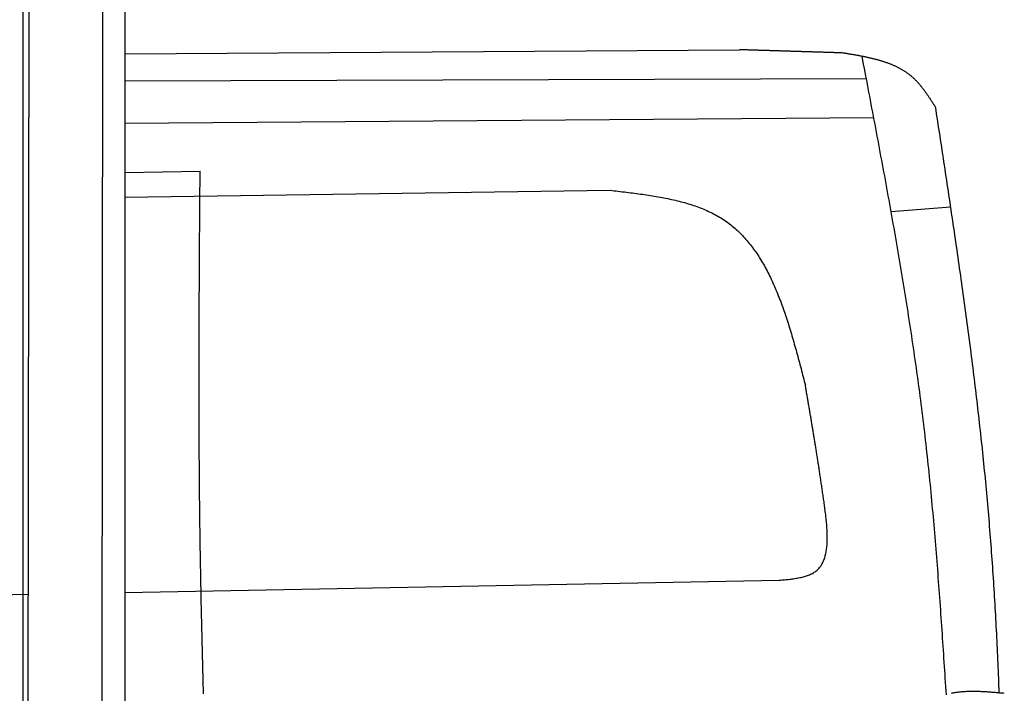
# Model space of a CAD drawing. Extents: x 562 to 7231, y 5317 to 12476.
# Tile 56 of 68: x 4451 to 5918, y 9266 to 10271. Entities that reach past the tile are written whole.
import ezdxf

# ---------------------------------------------------------------- set-up
doc = ezdxf.new("R2010")
doc.units = 0
doc.layers.get('0').update_dxf_attribs({"linetype": 'CONTINUOUS'})
doc.layers.add('CAR', color=10, linetype='CONTINUOUS')

msp = doc.modelspace()

# ---------------------------------------------------------------- linework, layer by layer
for p, q in [((4574.509, 10556.394), (4571.788, 8191.896)), ((4607.567, 10339.479), (4607.567, 8629.111)), ((4455.567, 10319.479), (4455.567, 8072.479)), ((4464.148, 10322.479), (4461.788, 8192.066))]:
    msp.add_line(p, q)
at = {"layer": 'CAR'}
for p, q in [((4607.567, 10219.862), (5523.203, 10225.947)), ((4607.567, 10179.335), (5712.127, 10183.044)), ((4607.567, 10116.426), (5723.137, 10125.12)), ((4607.567, 10042.859), (4719.469, 10044.804)), ((4607.567, 10006.004), (5330.434, 10016.425)), ((5837.438, 9990.992), (5749.157, 9984.08)), ((4607.567, 9416.887), (5582.399, 9434.992)), ((3520.441, 9396.697), (4463.142, 9414.205))]:
    msp.add_line(p, q, dxfattribs=at)
for points in [[(5676.33, 10221.2, 0), (5675.12, 10221.2, 0), (5673.92, 10221.2, 0), (5672.71, 10221.3, 0), (5671.51, 10221.3, 0), (5670.3, 10221.4, 0), (5669.09, 10221.4, 0), (5667.89, 10221.4, 0), (5666.68, 10221.5, 0), (5665.48, 10221.5, 0), (5664.27, 10221.5, 0), (5663.07, 10221.6, 0), (5661.86, 10221.6, 0), (5660.65, 10221.7, 0), (5659.45, 10221.7, 0), (5658.24, 10221.7, 0), (5657.04, 10221.8, 0), (5655.83, 10221.8, 0), (5654.63, 10221.8, 0), (5653.42, 10221.9, 0), (5652.21, 10221.9, 0), (5651.01, 10222, 0), (5649.8, 10222, 0), (5648.6, 10222, 0), (5647.39, 10222.1, 0), (5646.19, 10222.1, 0), (5644.98, 10222.1, 0), (5643.77, 10222.2, 0), (5642.57, 10222.2, 0), (5641.36, 10222.3, 0), (5640.16, 10222.3, 0), (5638.95, 10222.3, 0), (5637.75, 10222.4, 0), (5636.54, 10222.4, 0), (5635.33, 10222.4, 0), (5634.13, 10222.5, 0), (5632.92, 10222.5, 0), (5631.72, 10222.6, 0), (5630.51, 10222.6, 0), (5629.31, 10222.6, 0), (5628.1, 10222.7, 0), (5626.89, 10222.7, 0), (5625.69, 10222.7, 0), (5624.48, 10222.8, 0), (5623.28, 10222.8, 0), (5622.07, 10222.9, 0), (5620.87, 10222.9, 0), (5619.66, 10222.9, 0), (5618.45, 10223, 0), (5617.25, 10223, 0), (5616.04, 10223, 0), (5614.84, 10223.1, 0), (5613.63, 10223.1, 0), (5612.43, 10223.2, 0), (5611.22, 10223.2, 0), (5610.01, 10223.2, 0), (5608.81, 10223.3, 0), (5607.6, 10223.3, 0), (5606.4, 10223.3, 0), (5605.19, 10223.4, 0), (5603.99, 10223.4, 0), (5602.78, 10223.5, 0), (5601.57, 10223.5, 0), (5600.37, 10223.5, 0), (5599.16, 10223.6, 0), (5597.96, 10223.6, 0), (5596.75, 10223.7, 0), (5595.55, 10223.7, 0), (5594.34, 10223.7, 0), (5593.13, 10223.8, 0), (5591.93, 10223.8, 0), (5590.72, 10223.8, 0), (5589.52, 10223.9, 0), (5588.31, 10223.9, 0), (5587.11, 10224, 0), (5585.9, 10224, 0), (5584.69, 10224, 0), (5583.49, 10224.1, 0), (5582.28, 10224.1, 0), (5581.08, 10224.1, 0), (5579.87, 10224.2, 0), (5578.67, 10224.2, 0), (5577.46, 10224.3, 0), (5576.25, 10224.3, 0), (5575.05, 10224.3, 0), (5573.84, 10224.4, 0), (5572.64, 10224.4, 0), (5571.43, 10224.4, 0), (5570.23, 10224.5, 0), (5569.02, 10224.5, 0), (5567.81, 10224.6, 0), (5566.61, 10224.6, 0), (5565.4, 10224.6, 0), (5564.2, 10224.7, 0), (5562.99, 10224.7, 0), (5561.79, 10224.7, 0), (5560.58, 10224.8, 0), (5559.37, 10224.8, 0), (5558.17, 10224.9, 0), (5556.96, 10224.9, 0), (5555.76, 10224.9, 0), (5554.55, 10225, 0), (5553.35, 10225, 0), (5552.14, 10225, 0), (5550.93, 10225.1, 0), (5549.73, 10225.1, 0), (5548.52, 10225.2, 0), (5547.32, 10225.2, 0), (5546.11, 10225.2, 0), (5544.91, 10225.3, 0), (5543.7, 10225.3, 0), (5542.49, 10225.3, 0), (5541.29, 10225.4, 0), (5540.08, 10225.4, 0), (5538.88, 10225.5, 0), (5537.67, 10225.5, 0), (5536.47, 10225.5, 0), (5535.26, 10225.6, 0), (5534.05, 10225.6, 0), (5532.85, 10225.6, 0), (5531.64, 10225.7, 0), (5530.44, 10225.7, 0), (5529.23, 10225.8, 0), (5528.03, 10225.8, 0), (5526.82, 10225.8, 0), (5525.61, 10225.9, 0), (5524.41, 10225.9, 0), (5523.2, 10225.9, 0)], [(5814.68, 10141.3, 0), (5814.1, 10142.2, 0), (5813.52, 10143.1, 0), (5812.93, 10144, 0), (5812.35, 10144.9, 0), (5811.77, 10145.8, 0), (5811.18, 10146.7, 0), (5810.6, 10147.6, 0), (5810.01, 10148.5, 0), (5809.43, 10149.4, 0), (5808.84, 10150.3, 0), (5808.25, 10151.2, 0), (5807.66, 10152.1, 0), (5807.07, 10153, 0), (5806.47, 10153.8, 0), (5805.88, 10154.7, 0), (5805.28, 10155.6, 0), (5804.68, 10156.5, 0), (5804.08, 10157.4, 0), (5803.48, 10158.3, 0), (5802.87, 10159.1, 0), (5802.27, 10160, 0), (5801.66, 10160.9, 0), (5801.04, 10161.7, 0), (5800.43, 10162.6, 0), (5799.81, 10163.4, 0), (5799.19, 10164.3, 0), (5798.56, 10165.1, 0), (5797.93, 10166, 0), (5797.3, 10166.8, 0), (5796.67, 10167.6, 0), (5796.03, 10168.5, 0), (5795.38, 10169.3, 0), (5794.74, 10170.1, 0), (5794.09, 10170.9, 0), (5793.43, 10171.7, 0), (5792.77, 10172.5, 0), (5792.11, 10173.3, 0), (5791.44, 10174.1, 0), (5790.77, 10174.9, 0), (5790.09, 10175.6, 0), (5789.41, 10176.4, 0), (5788.72, 10177.2, 0), (5788.03, 10177.9, 0), (5787.33, 10178.7, 0), (5786.63, 10179.4, 0), (5785.92, 10180.1, 0), (5785.21, 10180.8, 0), (5784.49, 10181.6, 0), (5783.76, 10182.3, 0), (5783.03, 10183, 0), (5782.29, 10183.6, 0), (5781.55, 10184.3, 0), (5780.8, 10185, 0), (5780.04, 10185.7, 0), (5779.28, 10186.3, 0), (5778.51, 10187, 0), (5777.73, 10187.6, 0), (5776.95, 10188.2, 0), (5776.16, 10188.8, 0), (5775.36, 10189.4, 0), (5774.56, 10190, 0), (5773.76, 10190.6, 0), (5772.94, 10191.2, 0), (5772.12, 10191.8, 0), (5771.3, 10192.4, 0), (5770.47, 10192.9, 0), (5769.63, 10193.5, 0), (5768.79, 10194, 0), (5767.94, 10194.5, 0), (5767.09, 10195.1, 0), (5766.23, 10195.6, 0), (5765.36, 10196.1, 0), (5764.49, 10196.6, 0), (5763.62, 10197.1, 0), (5762.74, 10197.6, 0), (5761.85, 10198.1, 0), (5760.96, 10198.5, 0), (5760.07, 10199, 0), (5759.17, 10199.5, 0), (5758.26, 10199.9, 0), (5757.35, 10200.4, 0), (5756.43, 10200.8, 0), (5755.51, 10201.2, 0), (5754.59, 10201.7, 0), (5753.66, 10202.1, 0), (5752.72, 10202.5, 0), (5751.79, 10202.9, 0), (5750.84, 10203.3, 0), (5749.9, 10203.7, 0), (5748.94, 10204.1, 0), (5747.99, 10204.5, 0), (5747.03, 10204.8, 0), (5746.06, 10205.2, 0), (5745.09, 10205.6, 0), (5744.12, 10205.9, 0), (5743.14, 10206.3, 0), (5742.16, 10206.6, 0), (5741.18, 10207, 0), (5740.19, 10207.3, 0), (5739.2, 10207.6, 0), (5738.2, 10208, 0), (5737.2, 10208.3, 0), (5736.2, 10208.6, 0), (5735.2, 10208.9, 0), (5734.19, 10209.2, 0), (5733.17, 10209.5, 0), (5732.16, 10209.8, 0), (5731.14, 10210.1, 0), (5730.11, 10210.4, 0), (5729.09, 10210.7, 0), (5728.06, 10211, 0), (5727.03, 10211.3, 0), (5725.99, 10211.5, 0), (5724.96, 10211.8, 0), (5723.92, 10212.1, 0), (5722.87, 10212.3, 0), (5721.83, 10212.6, 0), (5720.78, 10212.8, 0), (5719.73, 10213.1, 0), (5718.68, 10213.3, 0), (5717.62, 10213.6, 0), (5716.56, 10213.8, 0), (5715.5, 10214, 0), (5714.44, 10214.3, 0), (5713.38, 10214.5, 0), (5712.31, 10214.7, 0), (5711.24, 10215, 0), (5710.17, 10215.2, 0), (5709.1, 10215.4, 0), (5708.02, 10215.6, 0), (5706.94, 10215.8, 0), (5705.87, 10216, 0), (5704.79, 10216.3, 0), (5703.71, 10216.5, 0), (5702.62, 10216.7, 0), (5701.54, 10216.9, 0), (5700.45, 10217.1, 0), (5699.37, 10217.3, 0), (5698.28, 10217.5, 0), (5697.19, 10217.7, 0), (5696.1, 10217.9, 0), (5695, 10218.1, 0), (5693.91, 10218.2, 0), (5692.82, 10218.4, 0), (5691.72, 10218.6, 0), (5690.63, 10218.8, 0), (5689.53, 10219, 0), (5688.43, 10219.2, 0), (5687.33, 10219.4, 0), (5686.23, 10219.5, 0), (5685.14, 10219.7, 0), (5684.04, 10219.9, 0), (5682.94, 10220.1, 0), (5681.84, 10220.3, 0), (5680.73, 10220.4, 0), (5679.63, 10220.6, 0), (5678.53, 10220.8, 0), (5677.43, 10221, 0), (5676.33, 10221.2, 0)], [(5831.38, 9264.28, 0), (5830.99, 9270.31, 0), (5830.59, 9276.35, 0), (5830.2, 9282.38, 0), (5829.8, 9288.42, 0), (5829.41, 9294.45, 0), (5829.01, 9300.49, 0), (5828.62, 9306.52, 0), (5828.22, 9312.56, 0), (5827.82, 9318.59, 0), (5827.42, 9324.63, 0), (5827.02, 9330.66, 0), (5826.62, 9336.69, 0), (5826.21, 9342.73, 0), (5825.81, 9348.76, 0), (5825.4, 9354.79, 0), (5824.99, 9360.83, 0), (5824.58, 9366.86, 0), (5824.16, 9372.89, 0), (5823.74, 9378.92, 0), (5823.32, 9384.95, 0), (5822.9, 9390.99, 0), (5822.47, 9397.02, 0), (5822.04, 9403.05, 0), (5821.6, 9409.08, 0), (5821.17, 9415.11, 0), (5820.73, 9421.13, 0), (5820.28, 9427.16, 0), (5819.83, 9433.19, 0), (5819.38, 9439.22, 0), (5818.92, 9445.25, 0), (5818.46, 9451.27, 0), (5817.99, 9457.3, 0), (5817.52, 9463.32, 0), (5817.05, 9469.35, 0), (5816.57, 9475.37, 0), (5816.08, 9481.4, 0), (5815.59, 9487.42, 0), (5815.09, 9493.44, 0), (5814.59, 9499.46, 0), (5814.08, 9505.48, 0), (5813.57, 9511.5, 0), (5813.05, 9517.52, 0), (5812.52, 9523.54, 0), (5811.99, 9529.56, 0), (5811.45, 9535.58, 0), (5810.9, 9541.59, 0), (5810.35, 9547.61, 0), (5809.79, 9553.62, 0), (5809.22, 9559.63, 0), (5808.65, 9565.65, 0), (5808.07, 9571.66, 0), (5807.48, 9577.67, 0), (5806.88, 9583.68, 0), (5806.28, 9589.69, 0), (5805.66, 9595.7, 0), (5805.04, 9601.7, 0), (5804.41, 9607.71, 0), (5803.78, 9613.71, 0), (5803.13, 9619.72, 0), (5802.48, 9625.72, 0), (5801.81, 9631.72, 0), (5801.14, 9637.72, 0), (5800.46, 9643.72, 0), (5799.77, 9649.72, 0), (5799.07, 9655.72, 0), (5798.36, 9661.71, 0), (5797.64, 9667.71, 0), (5796.91, 9673.7, 0), (5796.18, 9679.69, 0), (5795.43, 9685.69, 0), (5794.68, 9691.68, 0), (5793.91, 9697.67, 0), (5793.14, 9703.65, 0), (5792.36, 9709.64, 0), (5791.58, 9715.63, 0), (5790.78, 9721.61, 0), (5789.98, 9727.6, 0), (5789.17, 9733.58, 0), (5788.35, 9739.56, 0), (5787.52, 9745.54, 0), (5786.68, 9751.52, 0), (5785.84, 9757.5, 0), (5784.99, 9763.48, 0), (5784.13, 9769.46, 0), (5783.27, 9775.44, 0), (5782.4, 9781.41, 0), (5781.52, 9787.39, 0), (5780.63, 9793.36, 0), (5779.74, 9799.33, 0), (5778.84, 9805.31, 0), (5777.93, 9811.28, 0), (5777.02, 9817.25, 0), (5776.1, 9823.22, 0), (5775.17, 9829.19, 0), (5774.24, 9835.16, 0), (5773.3, 9841.12, 0), (5772.35, 9847.09, 0), (5771.4, 9853.06, 0), (5770.45, 9859.02, 0), (5769.48, 9864.99, 0), (5768.51, 9870.95, 0), (5767.54, 9876.91, 0), (5766.56, 9882.88, 0), (5765.57, 9888.84, 0), (5764.58, 9894.8, 0), (5763.59, 9900.76, 0), (5762.59, 9906.72, 0), (5761.58, 9912.68, 0), (5760.57, 9918.64, 0), (5759.55, 9924.6, 0), (5758.53, 9930.55, 0), (5757.51, 9936.51, 0), (5756.48, 9942.47, 0), (5755.44, 9948.42, 0), (5754.4, 9954.38, 0), (5753.36, 9960.33, 0), (5752.31, 9966.29, 0), (5751.26, 9972.24, 0), (5750.2, 9978.19, 0), (5749.14, 9984.15, 0), (5748.08, 9990.1, 0), (5747.01, 9996.05, 0), (5745.94, 10002, 0), (5744.87, 10008, 0), (5743.79, 10013.9, 0), (5742.71, 10019.9, 0), (5741.63, 10025.8, 0), (5740.54, 10031.8, 0), (5739.45, 10037.7, 0), (5738.36, 10043.7, 0), (5737.26, 10049.6, 0), (5736.16, 10055.5, 0), (5735.06, 10061.5, 0), (5733.96, 10067.4, 0), (5732.85, 10073.4, 0), (5731.74, 10079.3, 0), (5730.63, 10085.3, 0), (5729.52, 10091.2, 0), (5728.4, 10097.2, 0), (5727.29, 10103.1, 0), (5726.17, 10109.1, 0), (5725.05, 10115, 0), (5723.92, 10121, 0), (5722.8, 10126.9, 0), (5721.67, 10132.8, 0), (5720.55, 10138.8, 0), (5719.42, 10144.7, 0), (5718.29, 10150.7, 0), (5717.16, 10156.6, 0), (5716.03, 10162.6, 0), (5714.9, 10168.5, 0), (5713.76, 10174.5, 0), (5712.63, 10180.4, 0), (5711.5, 10186.3, 0), (5710.36, 10192.3, 0), (5709.23, 10198.2, 0), (5708.09, 10204.2, 0), (5706.96, 10210.1, 0), (5705.82, 10216.1, 0)], [(5814.68, 10141.3, 0), (5815.52, 10135.8, 0), (5816.36, 10130.3, 0), (5817.19, 10124.8, 0), (5818.03, 10119.3, 0), (5818.87, 10113.9, 0), (5819.7, 10108.4, 0), (5820.54, 10102.9, 0), (5821.38, 10097.4, 0), (5822.21, 10091.9, 0), (5823.05, 10086.4, 0), (5823.88, 10081, 0), (5824.71, 10075.5, 0), (5825.55, 10070, 0), (5826.38, 10064.5, 0), (5827.21, 10059, 0), (5828.04, 10053.6, 0), (5828.87, 10048.1, 0), (5829.7, 10042.6, 0), (5830.53, 10037.1, 0), (5831.35, 10031.6, 0), (5832.18, 10026.2, 0), (5833, 10020.7, 0), (5833.82, 10015.2, 0), (5834.64, 10009.7, 0), (5835.46, 10004.2, 0), (5836.28, 9998.75, 0), (5837.1, 9993.27, 0), (5837.91, 9987.79, 0), (5838.73, 9982.31, 0), (5839.54, 9976.82, 0), (5840.35, 9971.34, 0), (5841.16, 9965.86, 0), (5841.96, 9960.38, 0), (5842.77, 9954.89, 0), (5843.57, 9949.41, 0), (5844.37, 9943.93, 0), (5845.17, 9938.44, 0), (5845.96, 9932.96, 0), (5846.75, 9927.48, 0), (5847.54, 9921.99, 0), (5848.33, 9916.51, 0), (5849.12, 9911.03, 0), (5849.9, 9905.54, 0), (5850.68, 9900.06, 0), (5851.46, 9894.57, 0), (5852.24, 9889.09, 0), (5853.01, 9883.6, 0), (5853.78, 9878.12, 0), (5854.55, 9872.63, 0), (5855.31, 9867.15, 0), (5856.07, 9861.66, 0), (5856.83, 9856.17, 0), (5857.59, 9850.69, 0), (5858.34, 9845.2, 0), (5859.09, 9839.71, 0), (5859.83, 9834.23, 0), (5860.57, 9828.74, 0), (5861.31, 9823.25, 0), (5862.05, 9817.76, 0), (5862.78, 9812.27, 0), (5863.51, 9806.79, 0), (5864.23, 9801.3, 0), (5864.95, 9795.81, 0), (5865.67, 9790.32, 0), (5866.38, 9784.83, 0), (5867.09, 9779.34, 0), (5867.79, 9773.85, 0), (5868.49, 9768.36, 0), (5869.19, 9762.87, 0), (5869.88, 9757.37, 0), (5870.57, 9751.88, 0), (5871.26, 9746.39, 0), (5871.94, 9740.9, 0), (5872.61, 9735.41, 0), (5873.28, 9729.91, 0), (5873.95, 9724.42, 0), (5874.61, 9718.93, 0), (5875.27, 9713.43, 0), (5875.92, 9707.94, 0), (5876.57, 9702.44, 0), (5877.21, 9696.95, 0), (5877.85, 9691.45, 0), (5878.49, 9685.96, 0), (5879.11, 9680.46, 0), (5879.74, 9674.96, 0), (5880.36, 9669.47, 0), (5880.97, 9663.97, 0), (5881.58, 9658.47, 0), (5882.18, 9652.97, 0), (5882.78, 9647.48, 0), (5883.37, 9641.98, 0), (5883.96, 9636.48, 0), (5884.54, 9630.98, 0), (5885.11, 9625.48, 0), (5885.68, 9619.98, 0), (5886.25, 9614.48, 0), (5886.81, 9608.97, 0), (5887.36, 9603.47, 0), (5887.9, 9597.97, 0), (5888.45, 9592.47, 0), (5888.98, 9586.96, 0), (5889.51, 9581.46, 0), (5890.03, 9575.95, 0), (5890.55, 9570.45, 0), (5891.06, 9564.94, 0), (5891.56, 9559.44, 0), (5892.06, 9553.93, 0), (5892.55, 9548.43, 0), (5893.04, 9542.92, 0), (5893.51, 9537.41, 0), (5893.98, 9531.9, 0), (5894.45, 9526.39, 0), (5894.91, 9520.89, 0), (5895.36, 9515.38, 0), (5895.81, 9509.87, 0), (5896.24, 9504.35, 0), (5896.68, 9498.84, 0), (5897.1, 9493.33, 0), (5897.52, 9487.82, 0), (5897.94, 9482.31, 0), (5898.34, 9476.79, 0), (5898.75, 9471.28, 0), (5899.14, 9465.77, 0), (5899.53, 9460.25, 0), (5899.91, 9454.74, 0), (5900.29, 9449.22, 0), (5900.66, 9443.71, 0), (5901.03, 9438.19, 0), (5901.39, 9432.67, 0), (5901.74, 9427.16, 0), (5902.09, 9421.64, 0), (5902.43, 9416.12, 0), (5902.77, 9410.6, 0), (5903.1, 9405.08, 0), (5903.42, 9399.56, 0), (5903.74, 9394.04, 0), (5904.06, 9388.52, 0), (5904.37, 9383, 0), (5904.67, 9377.48, 0), (5904.97, 9371.96, 0), (5905.26, 9366.44, 0), (5905.55, 9360.92, 0), (5905.83, 9355.39, 0), (5906.11, 9349.87, 0), (5906.38, 9344.35, 0), (5906.64, 9338.82, 0), (5906.91, 9333.3, 0), (5907.16, 9327.77, 0), (5907.41, 9322.25, 0), (5907.66, 9316.72, 0), (5907.9, 9311.2, 0), (5908.14, 9305.67, 0), (5908.37, 9300.14, 0), (5908.59, 9294.62, 0), (5908.82, 9289.09, 0), (5909.03, 9283.56, 0), (5909.25, 9278.03, 0), (5909.45, 9272.51, 0), (5909.66, 9266.98, 0)], [(4724.61, 9265.79, 0), (4724.42, 9272.57, 0), (4724.24, 9279.34, 0), (4724.05, 9286.11, 0), (4723.87, 9292.88, 0), (4723.7, 9299.66, 0), (4723.52, 9306.43, 0), (4723.35, 9313.2, 0), (4723.18, 9319.97, 0), (4723.01, 9326.75, 0), (4722.84, 9333.52, 0), (4722.67, 9340.29, 0), (4722.51, 9347.06, 0), (4722.35, 9353.84, 0), (4722.19, 9360.61, 0), (4722.04, 9367.38, 0), (4721.88, 9374.15, 0), (4721.73, 9380.93, 0), (4721.58, 9387.7, 0), (4721.44, 9394.47, 0), (4721.3, 9401.24, 0), (4721.15, 9408.02, 0), (4721.02, 9414.79, 0), (4720.88, 9421.56, 0), (4720.75, 9428.34, 0), (4720.62, 9435.11, 0), (4720.49, 9441.88, 0), (4720.37, 9448.65, 0), (4720.25, 9455.43, 0), (4720.13, 9462.2, 0), (4720.02, 9468.97, 0), (4719.91, 9475.75, 0), (4719.8, 9482.52, 0), (4719.69, 9489.29, 0), (4719.59, 9496.07, 0), (4719.49, 9502.84, 0), (4719.4, 9509.61, 0), (4719.3, 9516.39, 0), (4719.21, 9523.16, 0), (4719.13, 9529.93, 0), (4719.05, 9536.71, 0), (4718.97, 9543.48, 0), (4718.89, 9550.25, 0), (4718.82, 9557.03, 0), (4718.75, 9563.8, 0), (4718.69, 9570.57, 0), (4718.63, 9577.35, 0), (4718.57, 9584.12, 0), (4718.51, 9590.9, 0), (4718.46, 9597.67, 0), (4718.41, 9604.44, 0), (4718.36, 9611.22, 0), (4718.32, 9617.99, 0), (4718.28, 9624.77, 0), (4718.24, 9631.54, 0), (4718.2, 9638.31, 0), (4718.17, 9645.09, 0), (4718.14, 9651.86, 0), (4718.11, 9658.64, 0), (4718.09, 9665.41, 0), (4718.07, 9672.19, 0), (4718.05, 9678.96, 0), (4718.03, 9685.73, 0), (4718.02, 9692.51, 0), (4718, 9699.28, 0), (4717.99, 9706.06, 0), (4717.99, 9712.83, 0), (4717.98, 9719.61, 0), (4717.98, 9726.38, 0), (4717.98, 9733.15, 0), (4717.98, 9739.93, 0), (4717.98, 9746.7, 0), (4717.99, 9753.48, 0), (4717.99, 9760.25, 0), (4718, 9767.03, 0), (4718.01, 9773.8, 0), (4718.03, 9780.58, 0), (4718.04, 9787.35, 0), (4718.06, 9794.13, 0), (4718.08, 9800.9, 0), (4718.1, 9807.68, 0), (4718.12, 9814.45, 0), (4718.14, 9821.23, 0), (4718.16, 9828, 0), (4718.19, 9834.78, 0), (4718.22, 9841.55, 0), (4718.25, 9848.33, 0), (4718.28, 9855.1, 0), (4718.31, 9861.88, 0), (4718.34, 9868.65, 0), (4718.37, 9875.43, 0), (4718.41, 9882.2, 0), (4718.44, 9888.98, 0), (4718.48, 9895.75, 0), (4718.52, 9902.53, 0), (4718.56, 9909.3, 0), (4718.6, 9916.08, 0), (4718.64, 9922.85, 0), (4718.68, 9929.63, 0), (4718.72, 9936.4, 0), (4718.77, 9943.18, 0), (4718.81, 9949.95, 0), (4718.85, 9956.73, 0), (4718.9, 9963.5, 0), (4718.94, 9970.28, 0), (4718.99, 9977.05, 0), (4719.04, 9983.83, 0), (4719.08, 9990.6, 0), (4719.13, 9997.38, 0), (4719.18, 10004.2, 0), (4719.23, 10010.9, 0), (4719.28, 10017.7, 0), (4719.32, 10024.5, 0), (4719.37, 10031.3, 0), (4719.42, 10038, 0), (4719.47, 10044.8, 0)], [(5330.43, 10016.4, 0), (5333.46, 10016.1, 0), (5336.49, 10015.7, 0), (5339.51, 10015.4, 0), (5342.53, 10015, 0), (5345.55, 10014.7, 0), (5348.57, 10014.3, 0), (5351.59, 10013.9, 0), (5354.6, 10013.6, 0), (5357.61, 10013.2, 0), (5360.62, 10012.8, 0), (5363.62, 10012.4, 0), (5366.61, 10012, 0), (5369.6, 10011.6, 0), (5372.59, 10011.2, 0), (5375.57, 10010.8, 0), (5378.54, 10010.4, 0), (5381.5, 10010, 0), (5384.46, 10009.5, 0), (5387.4, 10009.1, 0), (5390.34, 10008.6, 0), (5393.27, 10008.2, 0), (5396.19, 10007.7, 0), (5399.11, 10007.2, 0), (5402, 10006.7, 0), (5404.89, 10006.2, 0), (5407.77, 10005.6, 0), (5410.64, 10005.1, 0), (5413.49, 10004.5, 0), (5416.33, 10003.9, 0), (5419.16, 10003.3, 0), (5421.97, 10002.7, 0), (5424.77, 10002.1, 0), (5427.56, 10001.5, 0), (5430.33, 10000.8, 0), (5433.08, 10000.1, 0), (5435.82, 9999.39, 0), (5438.54, 9998.66, 0), (5441.25, 9997.92, 0), (5443.93, 9997.15, 0), (5446.6, 9996.36, 0), (5449.26, 9995.54, 0), (5451.89, 9994.71, 0), (5454.5, 9993.85, 0), (5457.1, 9992.96, 0), (5459.67, 9992.05, 0), (5462.23, 9991.12, 0), (5464.76, 9990.16, 0), (5467.27, 9989.17, 0), (5469.76, 9988.16, 0), (5472.23, 9987.12, 0), (5474.67, 9986.05, 0), (5477.09, 9984.95, 0), (5479.49, 9983.82, 0), (5481.86, 9982.67, 0), (5484.21, 9981.48, 0), (5486.53, 9980.26, 0), (5488.83, 9979.01, 0), (5491.1, 9977.73, 0), (5493.35, 9976.41, 0), (5495.57, 9975.07, 0), (5497.76, 9973.68, 0), (5499.92, 9972.27, 0), (5502.06, 9970.82, 0), (5504.16, 9969.33, 0), (5506.25, 9967.82, 0), (5508.3, 9966.27, 0), (5510.33, 9964.68, 0), (5512.33, 9963.07, 0), (5514.3, 9961.42, 0), (5516.25, 9959.74, 0), (5518.17, 9958.02, 0), (5520.07, 9956.28, 0), (5521.95, 9954.51, 0), (5523.79, 9952.7, 0), (5525.62, 9950.87, 0), (5527.42, 9949.01, 0), (5529.2, 9947.11, 0), (5530.95, 9945.19, 0), (5532.68, 9943.24, 0), (5534.39, 9941.26, 0), (5536.07, 9939.25, 0), (5537.73, 9937.22, 0), (5539.37, 9935.16, 0), (5540.99, 9933.07, 0), (5542.59, 9930.95, 0), (5544.16, 9928.81, 0), (5545.72, 9926.64, 0), (5547.25, 9924.45, 0), (5548.76, 9922.23, 0), (5550.26, 9919.99, 0), (5551.73, 9917.72, 0), (5553.18, 9915.43, 0), (5554.62, 9913.12, 0), (5556.03, 9910.78, 0), (5557.43, 9908.42, 0), (5558.81, 9906.04, 0), (5560.17, 9903.63, 0), (5561.52, 9901.2, 0), (5562.84, 9898.75, 0), (5564.15, 9896.28, 0), (5565.44, 9893.79, 0), (5566.72, 9891.28, 0), (5567.97, 9888.75, 0), (5569.22, 9886.19, 0), (5570.44, 9883.62, 0), (5571.66, 9881.03, 0), (5572.85, 9878.42, 0), (5574.03, 9875.8, 0), (5575.2, 9873.15, 0), (5576.35, 9870.49, 0), (5577.49, 9867.81, 0), (5578.62, 9865.11, 0), (5579.73, 9862.39, 0), (5580.82, 9859.66, 0), (5581.91, 9856.92, 0), (5582.98, 9854.16, 0), (5584.04, 9851.38, 0), (5585.09, 9848.59, 0), (5586.13, 9845.78, 0), (5587.15, 9842.96, 0), (5588.16, 9840.13, 0), (5589.17, 9837.28, 0), (5590.16, 9834.42, 0), (5591.14, 9831.54, 0), (5592.11, 9828.66, 0), (5593.08, 9825.76, 0), (5594.03, 9822.85, 0), (5594.97, 9819.93, 0), (5595.91, 9817, 0), (5596.83, 9814.05, 0), (5597.75, 9811.1, 0), (5598.66, 9808.14, 0), (5599.56, 9805.17, 0), (5600.46, 9802.18, 0), (5601.34, 9799.19, 0), (5602.22, 9796.2, 0), (5603.1, 9793.19, 0), (5603.97, 9790.17, 0), (5604.83, 9787.15, 0), (5605.68, 9784.12, 0), (5606.53, 9781.09, 0), (5607.38, 9778.04, 0), (5608.22, 9775, 0), (5609.05, 9771.94, 0), (5609.89, 9768.88, 0), (5610.71, 9765.82, 0), (5611.54, 9762.75, 0), (5612.36, 9759.68, 0), (5613.17, 9756.6, 0), (5613.99, 9753.52, 0), (5614.8, 9750.44, 0), (5615.61, 9747.35, 0), (5616.42, 9744.26, 0), (5617.22, 9741.17, 0), (5618.03, 9738.08, 0), (5618.83, 9734.98, 0), (5619.63, 9731.89, 0), (5620.43, 9728.79, 0), (5621.24, 9725.7, 0)], [(5582.4, 9434.99, 0), (5584.37, 9435.17, 0), (5586.34, 9435.35, 0), (5588.3, 9435.53, 0), (5590.27, 9435.72, 0), (5592.22, 9435.91, 0), (5594.17, 9436.11, 0), (5596.11, 9436.32, 0), (5598.03, 9436.54, 0), (5599.95, 9436.77, 0), (5601.85, 9437.01, 0), (5603.74, 9437.27, 0), (5605.6, 9437.55, 0), (5607.45, 9437.84, 0), (5609.28, 9438.15, 0), (5611.09, 9438.48, 0), (5612.88, 9438.83, 0), (5614.64, 9439.21, 0), (5616.37, 9439.61, 0), (5618.07, 9440.03, 0), (5619.75, 9440.49, 0), (5621.4, 9440.97, 0), (5623.01, 9441.48, 0), (5624.59, 9442.03, 0), (5626.13, 9442.61, 0), (5627.64, 9443.22, 0), (5629.1, 9443.87, 0), (5630.53, 9444.56, 0), (5631.91, 9445.28, 0), (5633.26, 9446.05, 0), (5634.55, 9446.86, 0), (5635.8, 9447.71, 0), (5637, 9448.61, 0), (5638.16, 9449.55, 0), (5639.26, 9450.54, 0), (5640.32, 9451.57, 0), (5641.33, 9452.65, 0), (5642.29, 9453.77, 0), (5643.21, 9454.93, 0), (5644.09, 9456.13, 0), (5644.92, 9457.37, 0), (5645.71, 9458.65, 0), (5646.45, 9459.97, 0), (5647.16, 9461.32, 0), (5647.82, 9462.71, 0), (5648.45, 9464.13, 0), (5649.04, 9465.59, 0), (5649.59, 9467.08, 0), (5650.1, 9468.61, 0), (5650.58, 9470.17, 0), (5651.02, 9471.75, 0), (5651.43, 9473.37, 0), (5651.8, 9475.01, 0), (5652.14, 9476.68, 0), (5652.45, 9478.38, 0), (5652.73, 9480.11, 0), (5652.98, 9481.86, 0), (5653.19, 9483.63, 0), (5653.38, 9485.43, 0), (5653.55, 9487.25, 0), (5653.68, 9489.09, 0), (5653.79, 9490.95, 0), (5653.87, 9492.83, 0), (5653.93, 9494.73, 0), (5653.97, 9496.64, 0), (5653.98, 9498.58, 0), (5653.97, 9500.53, 0), (5653.94, 9502.49, 0), (5653.89, 9504.47, 0), (5653.83, 9506.46, 0), (5653.74, 9508.46, 0), (5653.63, 9510.47, 0), (5653.51, 9512.5, 0), (5653.37, 9514.53, 0), (5653.22, 9516.57, 0), (5653.05, 9518.62, 0), (5652.86, 9520.68, 0), (5652.67, 9522.74, 0), (5652.46, 9524.8, 0), (5652.24, 9526.87, 0), (5652.02, 9528.94, 0), (5651.78, 9531.02, 0), (5651.53, 9533.09, 0), (5651.28, 9535.17, 0), (5651.01, 9537.24, 0), (5650.75, 9539.32, 0), (5650.47, 9541.39, 0), (5650.2, 9543.45, 0), (5649.92, 9545.51, 0), (5649.63, 9547.57, 0), (5649.35, 9549.62, 0), (5649.06, 9551.66, 0), (5648.77, 9553.7, 0), (5648.48, 9555.72, 0), (5648.2, 9557.74, 0), (5647.91, 9559.75, 0), (5647.62, 9561.75, 0), (5647.34, 9563.74, 0), (5647.05, 9565.72, 0), (5646.77, 9567.7, 0), (5646.48, 9569.67, 0), (5646.19, 9571.62, 0), (5645.91, 9573.57, 0), (5645.63, 9575.52, 0), (5645.34, 9577.45, 0), (5645.06, 9579.38, 0), (5644.77, 9581.29, 0), (5644.49, 9583.21, 0), (5644.21, 9585.11, 0), (5643.92, 9587.01, 0), (5643.64, 9588.89, 0), (5643.36, 9590.78, 0), (5643.07, 9592.65, 0), (5642.79, 9594.52, 0), (5642.51, 9596.38, 0), (5642.23, 9598.23, 0), (5641.95, 9600.08, 0), (5641.67, 9601.92, 0), (5641.38, 9603.75, 0), (5641.1, 9605.58, 0), (5640.82, 9607.4, 0), (5640.54, 9609.21, 0), (5640.26, 9611.02, 0), (5639.98, 9612.82, 0), (5639.7, 9614.61, 0), (5639.42, 9616.4, 0), (5639.14, 9618.19, 0), (5638.86, 9619.96, 0), (5638.58, 9621.74, 0), (5638.3, 9623.5, 0), (5638.03, 9625.26, 0), (5637.75, 9627.02, 0), (5637.47, 9628.77, 0), (5637.19, 9630.51, 0), (5636.91, 9632.25, 0), (5636.63, 9633.98, 0), (5636.36, 9635.71, 0), (5636.08, 9637.44, 0), (5635.8, 9639.16, 0), (5635.52, 9640.87, 0), (5635.25, 9642.58, 0), (5634.97, 9644.29, 0), (5634.69, 9645.99, 0), (5634.42, 9647.68, 0), (5634.14, 9649.37, 0), (5633.86, 9651.06, 0), (5633.59, 9652.75, 0), (5633.31, 9654.43, 0), (5633.03, 9656.1, 0), (5632.76, 9657.77, 0), (5632.48, 9659.44, 0), (5632.21, 9661.11, 0), (5631.93, 9662.77, 0), (5631.65, 9664.42, 0), (5631.38, 9666.08, 0), (5631.1, 9667.73, 0), (5630.83, 9669.38, 0), (5630.55, 9671.02, 0), (5630.28, 9672.66, 0), (5630, 9674.3, 0), (5629.73, 9675.93, 0), (5629.45, 9677.57, 0), (5629.18, 9679.2, 0), (5628.9, 9680.82, 0), (5628.63, 9682.45, 0), (5628.35, 9684.07, 0), (5628.08, 9685.69, 0), (5627.81, 9687.31, 0), (5627.53, 9688.92, 0), (5627.26, 9690.54, 0), (5626.98, 9692.15, 0), (5626.71, 9693.76, 0), (5626.44, 9695.37, 0), (5626.16, 9696.97, 0), (5625.89, 9698.58, 0), (5625.61, 9700.18, 0), (5625.34, 9701.78, 0), (5625.07, 9703.38, 0), (5624.79, 9704.98, 0), (5624.52, 9706.58, 0), (5624.24, 9708.18, 0), (5623.97, 9709.77, 0), (5623.7, 9711.37, 0), (5623.42, 9712.96, 0), (5623.15, 9714.55, 0), (5622.88, 9716.15, 0), (5622.6, 9717.74, 0), (5622.33, 9719.33, 0), (5622.06, 9720.92, 0), (5621.78, 9722.51, 0), (5621.51, 9724.1, 0), (5621.24, 9725.7, 0)], [(5917.69, 9266.26, 0), (5916.04, 9266.41, 0), (5914.39, 9266.56, 0), (5912.75, 9266.71, 0), (5911.1, 9266.85, 0), (5909.46, 9266.99, 0), (5907.82, 9267.14, 0), (5906.18, 9267.28, 0), (5904.54, 9267.41, 0), (5902.91, 9267.54, 0), (5901.28, 9267.67, 0), (5899.65, 9267.8, 0), (5898.03, 9267.92, 0), (5896.41, 9268.04, 0), (5894.79, 9268.15, 0), (5893.18, 9268.26, 0), (5891.57, 9268.36, 0), (5889.97, 9268.46, 0), (5888.37, 9268.55, 0), (5886.77, 9268.64, 0), (5885.19, 9268.72, 0), (5883.6, 9268.79, 0), (5882.03, 9268.86, 0), (5880.46, 9268.92, 0), (5878.89, 9268.97, 0), (5877.34, 9269.01, 0), (5875.79, 9269.05, 0), (5874.24, 9269.07, 0), (5872.71, 9269.09, 0), (5871.18, 9269.1, 0), (5869.66, 9269.1, 0), (5868.15, 9269.09, 0), (5866.64, 9269.08, 0), (5865.15, 9269.05, 0), (5863.66, 9269.01, 0), (5862.18, 9268.96, 0), (5860.72, 9268.9, 0), (5859.26, 9268.83, 0), (5857.81, 9268.75, 0), (5856.37, 9268.65, 0), (5854.94, 9268.55, 0), (5853.53, 9268.43, 0), (5852.12, 9268.3, 0), (5850.72, 9268.15, 0), (5849.34, 9267.99, 0), (5847.97, 9267.82, 0), (5846.6, 9267.64, 0), (5845.26, 9267.44, 0), (5843.92, 9267.23, 0), (5842.6, 9267, 0), (5841.28, 9266.76, 0), (5839.99, 9266.5, 0), (5838.7, 9266.23, 0)]]:
    msp.add_polyline3d(points, dxfattribs=at)

doc.saveas('drawing.dxf')
